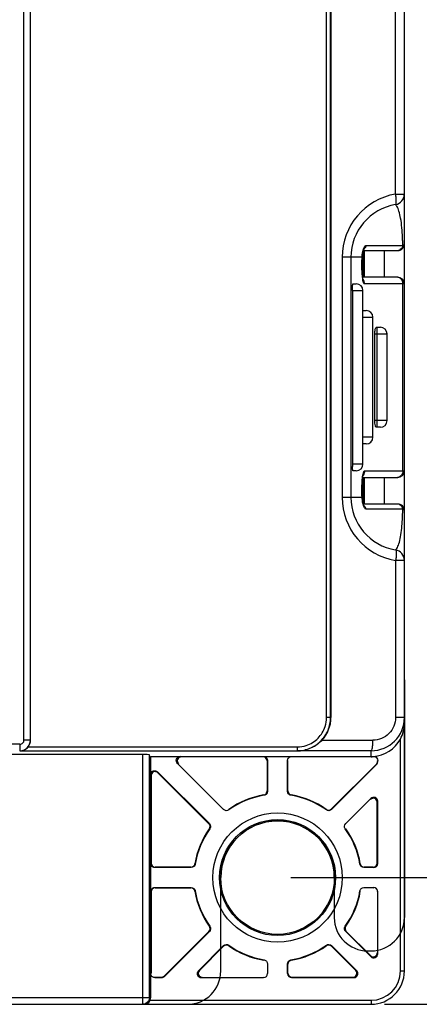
# Model space of a CAD drawing. Header units: millimetres. Extents: x 66 to 1727, y -68 to 939.
# Tile 37 of 72: x 387 to 417, y 368 to 442. Entities that reach past the tile are written whole.
import ezdxf

# ---------------------------------------------------------------- set-up
doc = ezdxf.new("R2010")
doc.units = ezdxf.units.MM
doc.header["$LTSCALE"] = 65.395
doc.header["$PDMODE"] = 3
doc.header["$PDSIZE"] = 0.3
doc.layers.get('0').update_dxf_attribs({"linetype": 'CONTINUOUS'})
doc.layers.get('Defpoints').update_dxf_attribs({"linetype": 'CONTINUOUS'})
doc.layers.add('07_ALL_FEATURES', color=7, linetype='CONTINUOUS')
doc.layers.add('DIM', color=7, linetype='CONTINUOUS')
doc.styles.get("Standard").update_dxf_attribs({"font": 'arial.ttf'})
doc.dimstyles.get("Standard").update_dxf_attribs({"dimtxt": 3, "dimasz": 2.5, "dimexe": 1, "dimexo": 1, "dimtad": 1, "dimzin": 0, "dimdsep": 46, "dimtxsty": 'Standard', "dimblk": '_FILLED', "dimblk1": '_FILLED', "dimblk2": '_FILLED', "dimcen": 0.09, "dimazin": 0, "dimtol": 1, "dimtp": 0.01, "dimtm": 0.01, "dimtfac": 1, "dimtofl": 0, "dimtmove": 0, "dimatfit": 3, "dimldrblk": '_FILLED', "dimfxl": 1, "dimtolj": 1, "dimtzin": 0, "dimarcsym": 0})

# ---------------------------------------------------------------- blocks, each defined once
blk = doc.blocks.new('_FILLED')
at = {"color": 0, "linetype": 'ByBlock'}
blk.add_solid([(0, 0), (-1, 0.2), (-1, -0.2)], dxfattribs=at)
blk = doc.blocks.new('*D2')
at = {"layer": 'Defpoints', "color": 0, "transparency": 16777216}
for p in [(406.763, 758.518), (406.763, 377.516), (461.187, 377.516)]:
    blk.add_point(p, dxfattribs=at)
at = {"layer": 'DIM', "color": 7, "lineweight": -2, "transparency": 16777216}
for p, q in [((407.763, 758.518), (462.187, 758.518)), ((461.187, 756.018), (461.187, 380.016)), ((407.763, 377.516), (462.187, 377.516))]:
    blk.add_line(p, q, dxfattribs=at)
at = {"layer": 'DIM', "color": 7, "lineweight": -2, "transparency": 16777216, "xscale": 2.5, "yscale": 2.5, "zscale": 2.5}
for p, rotation in [((461.187, 758.518), 90), ((461.187, 377.516), 270)]:
    blk.add_blockref('_FILLED', p, dxfattribs=dict(at, rotation=rotation))
at = {"layer": 'DIM', "color": 0, "transparency": 16777216, "insert": (454.667, 568.017), "char_height": 3, "attachment_point": 5, "rotation": 90}
blk.add_mtext('\\A1;{\\H3.3333x;H1}', dxfattribs=at)
blk = doc.blocks.new('*D3')
at = {"layer": 'Defpoints', "color": 0, "transparency": 16777216}
for p in [(413.763, 768.018), (487.751, 768.018), (413.763, 368.018)]:
    blk.add_point(p, dxfattribs=at)
at = {"layer": 'DIM', "color": 7, "lineweight": -2, "transparency": 16777216}
for p, q in [((414.763, 768.018), (488.751, 768.018)), ((487.751, 370.518), (487.751, 765.518)), ((414.763, 368.018), (488.751, 368.018))]:
    blk.add_line(p, q, dxfattribs=at)
at = {"layer": 'DIM', "color": 7, "lineweight": -2, "transparency": 16777216, "xscale": 2.5, "yscale": 2.5, "zscale": 2.5}
for p, rotation in [((487.751, 768.018), 90), ((487.751, 368.018), 270)]:
    blk.add_blockref('_FILLED', p, dxfattribs=dict(at, rotation=rotation))
at = {"layer": 'DIM', "color": 0, "transparency": 16777216, "insert": (481.251, 568.018), "char_height": 3, "attachment_point": 5, "rotation": 90}
blk.add_mtext('\\A1;{\\H3.3333x;H}', dxfattribs=at)

msp = doc.modelspace()

# ---------------------------------------------------------------- linework, layer by layer
at = {"layer": '07_ALL_FEATURES', "color": 7, "linetype": 'Continuous'}
for p, q in [((416.263, 389.518), (416.263, 661.194)), ((415.606, 428.751), (415.606, 659.698)), ((410.763, 658.751), (410.763, 389.518)), ((410.436, 389.518), (410.436, 658.283)), ((410.735, 389.518), (410.735, 658.283)), ((387.769, 387.818), (387.769, 599.043)), ((388.249, 387.818), (388.249, 599.051)), ((388.263, 387.818), (388.263, 599.058)), ((415.606, 428.751), (416.263, 428.751)), ((416.263, 425.018), (416.263, 428.744)), ((413.178, 424.518), (415.763, 424.518)), ((413.181, 422.518), (413.181, 424.518)), ((413.23, 424.652), (413.237, 424.664)), ((413.264, 422.518), (413.264, 424.518)), ((413.392, 424.907), (416.145, 424.907)), ((414.763, 422.518), (414.763, 424.518)), ((415.55, 424.907), (416.145, 424.907)), ((413.088, 424.018), (411.606, 424.018)), ((411.606, 424.018), (411.606, 406.018)), ((412.263, 424.018), (412.263, 406.018)), ((413.088, 424.018), (413.092, 423.994)), ((415.763, 422.518), (413.137, 422.518)), ((412.379, 421.518), (413.161, 421.518)), ((412.379, 421.518), (412.379, 408.518)), ((412.4, 422.018), (412.661, 422.018)), ((413.161, 408.518), (413.161, 421.518)), ((416.263, 422.018), (413.29, 422.018)), ((416.157, 408.018), (416.157, 422.018)), ((413.153, 420.018), (413.403, 420.018)), ((413.153, 419.518), (413.903, 419.518)), ((413.903, 410.518), (413.903, 419.518)), ((414.172, 418.768), (414.464, 418.768)), ((414.233, 411.268), (414.233, 418.768)), ((414.046, 418.268), (414.964, 418.268)), ((414.046, 411.768), (414.046, 418.268)), ((414.964, 411.768), (414.964, 418.268)), ((414.964, 411.768), (414.046, 411.768)), ((414.464, 411.268), (414.172, 411.268)), ((413.903, 410.518), (413.153, 410.518)), ((413.403, 410.018), (413.153, 410.018)), ((413.161, 408.518), (412.379, 408.518)), ((412.661, 408.018), (412.4, 408.018)), ((413.137, 407.518), (415.763, 407.518)), ((413.174, 407.713), (413.179, 407.732)), ((413.181, 405.518), (413.181, 407.518)), ((413.264, 405.518), (413.264, 407.518)), ((413.29, 408.018), (416.263, 408.018)), ((414.763, 405.518), (414.763, 407.518)), ((413.088, 406.018), (411.606, 406.018)), ((413.088, 406.018), (413.092, 406.041)), ((415.763, 405.518), (413.178, 405.518)), ((415.656, 405.129), (413.392, 405.129)), ((416.145, 405.129), (415.656, 405.129)), ((416.263, 401.285), (415.606, 401.285)), ((415.606, 401.285), (415.606, 389.518)), ((410.735, 389.518), (410.436, 389.518)), ((416.263, 389.518), (415.606, 389.518)), ((416.263, 370.518), (416.263, 389.079)), ((387.468, 387.518), (332.058, 387.518)), ((388.249, 387.818), (387.769, 387.818)), ((410.091, 387.818), (413.906, 387.818)), ((415.963, 370.518), (415.963, 387.904)), ((396.661, 386.738), (185.865, 386.738)), ((387.473, 387.018), (408.233, 387.018)), ((388.087, 387.318), (408.234, 387.318)), ((396.661, 368.018), (396.661, 386.738)), ((413.763, 387.018), (408.274, 387.018)), ((413.763, 386.559), (413.763, 387.018)), ((397.161, 368.518), (397.161, 386.717)), ((397.234, 386.627), (397.263, 386.59)), ((397.263, 386.59), (413.763, 386.59)), ((397.263, 368.518), (397.263, 386.59)), ((399.337, 386.047), (399.264, 386.078)), ((402.722, 382.62), (399.264, 386.078)), ((399.549, 386.559), (399.476, 386.59)), ((405.682, 386.559), (399.549, 386.559)), ((405.713, 386.59), (405.682, 386.559)), ((406.013, 386.29), (405.982, 386.26)), ((405.982, 386.26), (405.982, 384.009)), ((406.013, 386.29), (406.013, 383.983)), ((407.543, 386.26), (407.513, 386.29)), ((407.513, 383.983), (407.513, 386.29)), ((407.543, 384.009), (407.543, 386.26)), ((407.843, 386.559), (407.813, 386.59)), ((413.763, 386.559), (407.843, 386.559)), ((414.145, 386.003), (410.801, 382.66)), ((414.175, 385.991), (414.145, 386.003)), ((414.263, 386.203), (414.232, 386.24)), ((414.263, 386.203), (414.263, 386.297)), ((397.775, 385.445), (401.661, 381.559)), ((397.775, 385.445), (397.806, 385.371)), ((397.806, 385.371), (401.621, 381.556)), ((414.175, 385.991), (410.804, 382.62)), ((397.263, 385.233), (397.293, 385.159)), ((397.293, 385.159), (397.293, 378.598)), ((405.982, 384.009), (406.013, 383.983)), ((407.513, 383.983), (407.543, 384.009)), ((405.732, 383.713), (405.761, 383.687)), ((407.765, 383.687), (407.794, 383.713)), ((411.865, 381.559), (413.751, 383.445)), ((413.72, 383.371), (413.751, 383.445)), ((414.232, 383.159), (414.263, 383.233)), ((414.232, 378.598), (414.232, 383.159)), ((414.263, 378.568), (414.263, 383.233)), ((402.722, 382.62), (402.725, 382.66)), ((403.109, 382.589), (403.111, 382.628)), ((410.414, 382.628), (410.417, 382.589)), ((410.801, 382.66), (410.804, 382.62)), ((401.621, 381.556), (401.661, 381.559)), ((401.653, 381.169), (401.692, 381.172)), ((411.834, 381.172), (411.873, 381.169)), ((411.865, 381.559), (411.905, 381.556)), ((397.293, 378.598), (397.263, 378.568)), ((397.593, 378.298), (397.563, 378.268)), ((400.298, 378.268), (397.563, 378.268)), ((400.272, 378.298), (397.593, 378.298)), ((400.298, 378.268), (400.272, 378.298)), ((400.594, 378.52), (400.568, 378.549)), ((412.958, 378.549), (412.932, 378.52)), ((413.254, 378.298), (413.228, 378.268)), ((413.963, 378.268), (413.228, 378.268)), ((413.932, 378.298), (413.254, 378.298)), ((413.963, 378.268), (413.932, 378.298)), ((414.263, 378.568), (414.232, 378.598)), ((397.263, 376.468), (397.293, 376.437)), ((397.293, 376.437), (397.293, 370.348)), ((397.563, 376.768), (400.298, 376.768)), ((397.563, 376.768), (397.593, 376.737)), ((397.593, 376.737), (400.272, 376.737)), ((400.272, 376.737), (400.298, 376.768)), ((400.568, 376.487), (400.594, 376.516)), ((412.932, 376.516), (412.958, 376.487)), ((413.228, 376.768), (413.963, 376.768)), ((413.228, 376.768), (413.254, 376.737)), ((413.932, 376.737), (413.963, 376.768)), ((414.232, 376.437), (414.263, 376.468)), ((414.263, 371.803), (414.263, 376.468)), ((401.621, 373.48), (398.277, 370.136)), ((401.661, 373.477), (398.29, 370.106)), ((401.661, 373.477), (401.621, 373.48)), ((401.692, 373.864), (401.653, 373.866)), ((411.873, 373.866), (411.834, 373.864)), ((411.905, 373.48), (411.865, 373.477)), ((413.751, 371.591), (411.865, 373.477)), ((413.72, 371.664), (411.905, 373.48)), ((400.836, 370.53), (402.722, 372.416)), ((400.909, 370.561), (402.725, 372.376)), ((402.725, 372.376), (402.722, 372.416)), ((403.111, 372.408), (403.109, 372.447)), ((410.417, 372.447), (410.414, 372.408)), ((410.804, 372.416), (410.801, 372.376)), ((410.801, 372.376), (412.616, 370.561)), ((410.804, 372.416), (412.69, 370.53)), ((405.761, 371.349), (405.732, 371.323)), ((407.794, 371.323), (407.765, 371.349)), ((413.751, 371.591), (413.72, 371.664)), ((414.263, 371.803), (414.232, 371.877)), ((400.836, 370.53), (400.909, 370.561)), ((406.013, 371.053), (405.982, 371.027)), ((406.013, 371.053), (406.013, 370.318)), ((407.513, 370.318), (407.513, 371.053)), ((407.543, 371.027), (407.513, 371.053)), ((407.543, 370.348), (407.543, 371.027)), ((412.616, 370.561), (412.69, 370.53)), ((415.963, 370.518), (416.263, 370.518)), ((397.263, 370.318), (397.293, 370.348)), ((397.563, 370.018), (397.593, 370.048)), ((397.563, 370.018), (398.078, 370.018)), ((397.593, 370.048), (398.065, 370.048)), ((398.065, 370.048), (398.078, 370.018)), ((398.277, 370.136), (398.29, 370.106)), ((401.048, 370.018), (401.122, 370.048)), ((401.048, 370.018), (405.713, 370.018)), ((405.682, 370.048), (405.713, 370.018)), ((405.982, 370.348), (406.013, 370.318)), ((407.513, 370.318), (407.543, 370.348)), ((407.813, 370.018), (407.843, 370.048)), ((407.813, 370.018), (412.478, 370.018)), ((407.843, 370.048), (412.404, 370.048)), ((412.404, 370.048), (412.478, 370.018)), ((185.263, 368.518), (397.263, 368.518)), ((397.161, 368.518), (397.144, 368.388)), ((397.221, 368.318), (413.763, 368.318)), ((413.763, 368.318), (413.763, 368.018)), ((168.763, 368.018), (413.763, 368.018))]:
    msp.add_line(p, q, dxfattribs=at)
at = {"layer": '07_ALL_FEATURES', "color": 4, "linetype": 'Continuous'}
for p, q in [((416.263, 392.343), (416.263, 374.518)), ((402.513, 370.518), (402.513, 377.518)), ((411.013, 377.518), (411.013, 374.518)), ((413.513, 372.018), (413.763, 372.018)), ((393.959, 368.018), (400.013, 368.018))]:
    msp.add_line(p, q, dxfattribs=at)
at = {"layer": '07_ALL_FEATURES', "color": 7, "linetype": 'Continuous'}
for points in [[(413.092, 423.994), (413.093, 424.024), (413.104, 424.149), (413.119, 424.26), (413.137, 424.359), (413.157, 424.445), (413.178, 424.517), (413.198, 424.576), (413.216, 424.622), (413.23, 424.652)], [(413.109, 422.773), (413.1, 422.893), (413.093, 423.021), (413.087, 423.157), (413.083, 423.301), (413.081, 423.45), (413.081, 423.603), (413.083, 423.758), (413.088, 423.913), (413.092, 423.994)], [(413.174, 422.312), (413.18, 422.3), (413.181, 422.297), (413.175, 422.317), (413.166, 422.354), (413.154, 422.41), (413.142, 422.481), (413.13, 422.566), (413.119, 422.664), (413.109, 422.773)], [(413.092, 406.041), (413.087, 406.166), (413.082, 406.346), (413.081, 406.525), (413.082, 406.699), (413.086, 406.865), (413.093, 407.022), (413.102, 407.168), (413.112, 407.3), (413.124, 407.417)], [(413.124, 407.417), (413.137, 407.519), (413.15, 407.603), (413.163, 407.668), (413.174, 407.713)], [(413.115, 405.798), (413.1, 405.925), (413.092, 406.041)], [(413.232, 405.378), (413.239, 405.37), (413.234, 405.377), (413.221, 405.405), (413.202, 405.45), (413.18, 405.514), (413.157, 405.592), (413.135, 405.687), (413.115, 405.798)]]:
    msp.add_lwpolyline(points, dxfattribs=at)
for radius in [4.846, 4.346]:
    msp.add_circle((406.763, 377.518), radius, dxfattribs=at)
for centre, radius, start, end in [((416.406, 424.018), 4.8, 99.59546, 179.99839), ((415.463, 428.751), 0.8, 279.59407, 360), ((416.263, 424.018), 4, 99.59407, 180), ((392.289, 424.308), 23.863, 2.19273, 2.91448), ((389.241, 424.19), 26.914, 1.52614, 2.19622), ((415.719, 424.895), 0.377, 270.01873, 276.68981), ((415.717, 424.91), 0.392, 276.69983, 284.66784), ((415.763, 425.018), 0.5, 269.99621, 0.00025), ((424.082, 423.517), 11.006, 177.39321, 182.28797), ((412.791, 422.022), 0.498, 40.14431, 44.65402), ((415.723, 422.152), 0.366, 83.81865, 89.97564), ((415.72, 422.13), 0.388, 72.74999, 83.76769), ((415.763, 422.018), 0.5, 0, 90), ((412.661, 421.518), 0.5, 0, 90), ((413.403, 419.518), 0.5, 0, 90), ((414.464, 418.268), 0.5, 0, 90), ((414.464, 411.768), 0.5, 270, 360), ((413.403, 410.518), 0.5, 270, 360), ((424.742, 408.518), 12.363, 179.99887, 180.44616), ((423.327, 408.505), 10.948, 180.43867, 180.92472), ((412.661, 408.518), 0.5, 270, 360), ((412.791, 408.014), 0.498, 315.3428, 319.85676), ((415.723, 407.884), 0.366, 270.02436, 276.18125), ((415.72, 407.905), 0.388, 276.23221, 287.25023), ((415.763, 408.018), 0.5, 270, 360), ((424.094, 406.518), 11.018, 177.51575, 182.60203), ((416.406, 406.018), 4.8, 180.00158, 260.40469), ((416.263, 406.018), 4, 180, 260.40593), ((415.623, 406.151), 2.539, 183.00645, 185.81036), ((415.511, 406.139), 2.426, 185.79828, 188.70056), ((415.718, 405.141), 0.377, 83.2964, 89.96371), ((415.717, 405.126), 0.392, 75.31857, 83.28635), ((415.763, 405.018), 0.5, 359.99946, 90.00025), ((387.337, 405.904), 28.819, 358.24028, 358.45889), ((415.463, 401.285), 0.8, 0, 80.40593), ((408.224, 389.52), 2.212, 342.13951, 359.94434), ((413.763, 389.518), 2.5, 270, 360), ((413.821, 389.08), 2.442, 349.7456, 359.97892), ((413.81, 389.082), 2.453, 344.94279, 349.74621), ((408.233, 389.531), 2.213, 270.03944, 287.96382), ((408.273, 389.465), 2.448, 270.02974, 283.37388), ((413.763, 389.088), 2.498, 270.00066, 274.09912), ((413.763, 389.083), 2.523, 270.00041, 271.72135), ((406.763, 377.518), 6.25, 99.22453, 125.77547), ((406.763, 377.518), 6.281, 99.45084, 125.54916), ((406.763, 377.518), 6.25, 54.22453, 80.77547), ((406.763, 377.518), 6.281, 54.45084, 80.54916), ((406.763, 377.518), 4.25, 0, 180), ((406.763, 377.518), 6.281, 144.45084, 170.54916), ((406.763, 377.518), 6.25, 144.22453, 170.77547), ((406.763, 377.518), 6.25, 9.22453, 35.77547), ((406.763, 377.518), 6.281, 9.45084, 35.54916), ((406.763, 377.518), 6.281, 189.45084, 215.54916), ((406.763, 377.518), 6.25, 189.22453, 215.77547), ((406.763, 377.518), 6.25, 324.22453, 350.77547), ((406.763, 377.518), 6.281, 324.45084, 350.54916), ((406.763, 377.518), 6.25, 234.22453, 260.77547), ((406.763, 377.518), 6.281, 234.45084, 260.54916), ((406.763, 377.518), 6.25, 279.22453, 305.77547), ((406.763, 377.518), 6.281, 279.45084, 305.54916), ((413.763, 370.518), 2.5, 270, 360), ((413.763, 370.518), 2.2, 270, 360)]:
    msp.add_arc(centre, radius, start, end, dxfattribs=at)
at = {"layer": '07_ALL_FEATURES', "color": 4, "linetype": 'Continuous'}
for centre, radius, start, end in [((406.763, 377.518), 4.25, 0, 180), ((413.513, 374.518), 2.5, 180, 270), ((413.763, 374.518), 2.5, 270, 0), ((400.013, 370.518), 2.5, 270, 0)]:
    msp.add_arc(centre, radius, start, end, dxfattribs=at)
at = {"layer": '07_ALL_FEATURES', "color": 7, "linetype": 'Continuous'}
for centre, major_axis, ratio, start_param, end_param in [((408.245, 389.518), (2.518, 0), 0.993045, -0.747763, 0), ((387.462, 387.818), (0.801, 0), 0.999236, -0.675132, 0), ((413.763, 389.092), (0, 2.502), 0.999048, 3.213079, 4.217455), ((396.661, 386.717), (0.5, 0), 0.043661, 0.034907, 1.570796), ((399.55, 386.259), (-0.277, 0.115), 0.99974, -1.178005, 1.178005), ((405.682, 386.259), (-0.212, -0.212), 0.999924, 2.356233, 3.926953), ((413.963, 386.203), (-0.277, 0.115), 0.999955, 2.748909, 3.534276), ((397.593, 385.159), (0.115, -0.277), 0.99974, 1.963587, 4.319598), ((413.932, 383.159), (0.115, 0.277), 0.99974, -1.178005, 1.178005), ((413.963, 383.233), (0.115, 0.277), 0.99974, -1.178005, 1.178005), ((397.593, 378.598), (-0.212, -0.212), 0.999924, -0.78536, 0.78536), ((413.932, 378.598), (-0.212, 0.212), 0.999924, 2.356233, 3.926953), ((413.963, 378.568), (0.212, -0.212), 0.999924, -0.78536, 0.78536), ((397.593, 376.437), (0.212, -0.212), 0.999924, 2.356233, 3.926953), ((413.963, 376.468), (0.212, 0.212), 0.999924, -0.78536, 0.78536), ((413.932, 371.877), (-0.115, 0.277), 0.99974, 1.963587, 4.319598), ((413.963, 371.803), (-0.115, 0.277), 0.99974, -4.319598, -1.963587), ((401.048, 370.318), (0.277, 0.115), 0.99974, 1.963587, 4.319598), ((401.122, 370.348), (0.277, 0.115), 0.99974, 1.963587, 4.319598), ((412.404, 370.348), (0.277, -0.115), 0.99974, -1.178005, 1.178005), ((412.478, 370.318), (0.277, -0.115), 0.99974, -1.178005, 1.178005), ((398.065, 370.348), (-0.115, 0.277), 0.999955, -3.534276, -2.748909), ((398.078, 370.318), (0.115, -0.277), 0.999955, -0.392683, 0.392683), ((405.713, 370.318), (0.212, -0.212), 0.999924, -0.78536, 0.78536), ((407.813, 370.318), (0.212, 0.212), 0.999924, -3.926953, -2.356233), ((407.843, 370.348), (0.212, 0.212), 0.999924, 2.356233, 3.926953), ((396.763, 368.518), (0.5, 0), 0.999391, -0.411517, 0)]:
    msp.add_ellipse(centre, major_axis=major_axis, ratio=ratio, start_param=start_param, end_param=end_param, dxfattribs=at)
msp.add_ellipse((406.763, 377.516), major_axis=(0, 4.254), ratio=1, dxfattribs=at)
at = {"layer": '07_ALL_FEATURES', "color": 4, "linetype": 'Continuous', "extrusion": (0, 0, -1)}
for start_param, end_param in [(7.808795, 7.854439), (4.711932, 4.757576)]:
    msp.add_ellipse((406.763, 377.516), major_axis=(0, -4.254), ratio=1, start_param=start_param, end_param=end_param, dxfattribs=at)
at = {"layer": '07_ALL_FEATURES', "color": 7, "linetype": 'Continuous'}
for points, knots in [([(415.596, 427.962), (415.622, 427.966), (415.653, 428.07), (415.658, 428.222), (415.647, 428.472), (415.622, 428.652), (415.606, 428.751)], [0, 0, 0, 0, 0.098295, 0.313672, 0.628469, 1, 1, 1, 1]), ([(416.121, 425.522), (416.097, 425.995), (416.051, 426.659), (415.882, 427.428), (415.755, 427.764), (415.656, 427.9), (415.621, 427.942), (415.607, 427.949), (415.597, 427.964), (415.596, 427.962)], [0, 0, 0, 0, 0.561514, 0.780975, 0.94065, 0.97155, 0.988819, 0.997487, 1, 1, 1, 1]), ([(413.088, 424.018), (413.091, 424.08), (413.11, 424.291), (413.155, 424.501), (413.208, 424.642)], [0, 0, 0, 0, 0.292178, 1, 1, 1, 1]), ([(413.208, 424.642), (413.214, 424.658), (413.236, 424.714), (413.262, 424.769), (413.284, 424.806)], [0, 0, 0, 0, 0.285513, 1, 1, 1, 1]), ([(413.284, 424.806), (413.291, 424.817), (413.313, 424.852), (413.341, 424.886), (413.366, 424.9)], [0, 0, 0, 0, 0.318816, 1, 1, 1, 1]), ([(413.366, 424.9), (413.37, 424.902), (413.379, 424.905), (413.388, 424.907), (413.392, 424.907)], [0, 0, 0, 0, 0.52975, 1, 1, 1, 1]), ([(416.145, 424.907), (416.163, 424.915), (416.209, 424.939), (416.263, 424.982), (416.263, 425.018)], [0, 0, 0, 0, 0.349413, 1, 1, 1, 1]), ([(413.113, 422.652), (413.11, 422.685), (413.098, 422.827), (413.09, 422.969), (413.085, 423.078)], [0, 0, 0, 0, 0.234912, 1, 1, 1, 1]), ([(413.29, 422.018), (413.267, 422.018), (413.216, 422.081), (413.157, 422.288), (413.128, 422.495), (413.113, 422.652)], [0, 0, 0, 0, 0.10156, 0.300607, 1, 1, 1, 1]), ([(416.099, 422.268), (416.085, 422.296), (416.023, 422.397), (415.919, 422.475), (415.835, 422.501)], [0, 0, 0, 0, 0.262741, 1, 1, 1, 1]), ([(412.379, 421.518), (412.379, 421.582), (412.38, 421.699), (412.383, 421.839), (412.388, 421.927), (412.39, 421.976), (412.395, 421.999), (412.396, 422.018), (412.4, 422.018)], [0, 0, 0, 0, 0.38156, 0.705134, 0.829247, 0.921794, 0.979044, 1, 1, 1, 1]), ([(414.046, 418.268), (414.046, 418.387), (414.06, 418.549), (414.106, 418.715), (414.151, 418.768), (414.172, 418.768)], [0, 0, 0, 0, 0.671738, 0.885751, 1, 1, 1, 1]), ([(414.146, 411.278), (414.116, 411.302), (414.079, 411.411), (414.062, 411.512), (414.055, 411.579)], [0, 0, 0, 0, 0.36915, 1, 1, 1, 1]), ([(414.172, 411.268), (414.167, 411.268), (414.158, 411.27), (414.15, 411.275), (414.146, 411.278)], [0, 0, 0, 0, 0.471159, 1, 1, 1, 1]), ([(412.4, 408.018), (412.392, 408.018), (412.396, 408.062), (412.384, 408.109), (412.384, 408.213), (412.381, 408.286), (412.38, 408.329)], [0, 0, 0, 0, 0.072394, 0.275873, 0.594025, 1, 1, 1, 1]), ([(413.087, 406.996), (413.088, 407.035), (413.096, 407.181), (413.107, 407.327), (413.118, 407.434)], [0, 0, 0, 0, 0.265436, 1, 1, 1, 1]), ([(413.118, 407.434), (413.121, 407.466), (413.134, 407.577), (413.151, 407.689), (413.168, 407.768)], [0, 0, 0, 0, 0.281031, 1, 1, 1, 1]), ([(413.168, 407.768), (413.181, 407.832), (413.198, 407.915), (413.26, 408.018), (413.29, 408.018)], [0, 0, 0, 0, 0.680856, 1, 1, 1, 1]), ([(416.099, 407.768), (416.085, 407.74), (416.023, 407.638), (415.919, 407.561), (415.835, 407.535)], [0, 0, 0, 0, 0.26274, 1, 1, 1, 1]), ([(413.392, 405.129), (413.366, 405.129), (413.304, 405.188), (413.193, 405.392), (413.138, 405.608), (413.113, 405.772)], [0, 0, 0, 0, 0.108266, 0.309335, 1, 1, 1, 1]), ([(416.113, 404.358), (416.116, 404.408), (416.128, 404.628), (416.137, 404.848), (416.142, 405.019)], [0, 0, 0, 0, 0.225378, 1, 1, 1, 1]), ([(416.263, 405.018), (416.263, 405.028), (416.245, 405.083), (416.187, 405.11), (416.145, 405.129)], [0, 0, 0, 0, 0.172616, 1, 1, 1, 1]), ([(415.596, 402.074), (415.597, 402.072), (415.607, 402.087), (415.62, 402.093), (415.655, 402.135), (415.751, 402.265), (415.875, 402.585), (416.036, 403.304), (416.087, 403.921), (416.113, 404.358)], [0, 0, 0, 0, 0.002656, 0.011699, 0.029677, 0.061747, 0.225402, 0.447111, 1, 1, 1, 1]), ([(415.596, 402.074), (415.622, 402.069), (415.653, 401.966), (415.658, 401.814), (415.647, 401.564), (415.622, 401.383), (415.606, 401.285)], [0, 0, 0, 0, 0.098243, 0.313638, 0.628452, 1, 1, 1, 1]), ([(408.233, 387.018), (408.558, 387.018), (409.216, 387.148), (410.047, 387.704), (410.604, 388.535), (410.735, 389.193), (410.735, 389.518)], [0, 0, 0, 0, 0.250034, 0.500003, 0.749971, 1, 1, 1, 1]), ([(415.606, 389.518), (415.606, 389.082), (415.241, 388.178), (414.338, 387.818), (413.906, 387.818)], [0, 0, 0, 0, 0.50248, 1, 1, 1, 1]), ([(408.915, 387.426), (409.242, 387.532), (409.852, 387.904), (410.224, 388.515), (410.33, 388.842)], [0, 0, 0, 0, 0.500001, 1, 1, 1, 1]), ([(387.449, 387.018), (387.653, 387.018), (388.078, 387.188), (388.249, 387.614), (388.249, 387.818)], [0, 0, 0, 0, 0.499722, 1, 1, 1, 1]), ([(387.468, 387.518), (387.468, 387.454), (387.467, 387.337), (387.464, 387.197), (387.46, 387.108), (387.458, 387.06), (387.453, 387.037), (387.453, 387.018), (387.449, 387.018)], [0, 0, 0, 0, 0.381841, 0.705642, 0.829776, 0.922287, 0.979441, 1, 1, 1, 1]), ([(387.468, 387.518), (387.544, 387.518), (387.704, 387.582), (387.769, 387.741), (387.769, 387.818)], [0, 0, 0, 0, 0.499676, 1, 1, 1, 1]), ([(410.091, 387.818), (410.006, 387.726), (409.648, 387.394), (409.191, 387.168), (408.839, 387.084)], [0, 0, 0, 0, 0.257283, 1, 1, 1, 1]), ([(413.763, 387.018), (413.79, 387.018), (413.839, 387.119), (413.871, 387.273), (413.901, 387.529), (413.906, 387.716), (413.906, 387.818)], [0, 0, 0, 0, 0.098851, 0.315163, 0.63099, 1, 1, 1, 1]), ([(387.473, 387.018), (387.584, 387.018), (387.82, 387.07), (388.011, 387.222), (388.087, 387.318)], [0, 0, 0, 0, 0.475374, 1, 1, 1, 1]), ([(408.234, 387.318), (408.234, 387.28), (408.234, 387.209), (408.235, 387.125), (408.233, 387.072), (408.235, 387.043), (408.231, 387.03), (408.235, 387.018), (408.233, 387.018)], [0, 0, 0, 0, 0.382173, 0.707176, 0.831485, 0.923682, 0.980557, 1, 1, 1, 1]), ([(399.264, 386.078), (399.185, 386.157), (399.122, 386.436), (399.365, 386.59), (399.476, 386.59)], [0, 0, 0, 0, 0.5, 1, 1, 1, 1]), ([(405.713, 386.59), (405.789, 386.59), (405.949, 386.526), (406.013, 386.367), (406.013, 386.29)], [0, 0, 0, 0, 0.499999, 1, 1, 1, 1]), ([(407.513, 386.29), (407.513, 386.367), (407.577, 386.526), (407.736, 386.59), (407.813, 386.59)], [0, 0, 0, 0, 0.500001, 1, 1, 1, 1]), ([(414.263, 386.297), (414.258, 386.292), (414.236, 386.281), (414.243, 386.251), (414.232, 386.24)], [0, 0, 0, 0, 0.303516, 1, 1, 1, 1]), ([(397.263, 385.233), (397.263, 385.344), (397.417, 385.586), (397.696, 385.524), (397.775, 385.445)], [0, 0, 0, 0, 0.5, 1, 1, 1, 1]), ([(405.732, 383.713), (405.8, 383.725), (405.932, 383.798), (405.982, 383.94), (405.982, 384.009)], [0, 0, 0, 0, 0.500024, 1, 1, 1, 1]), ([(406.013, 383.983), (406.013, 383.914), (405.962, 383.771), (405.829, 383.698), (405.761, 383.687)], [0, 0, 0, 0, 0.499973, 1, 1, 1, 1]), ([(407.765, 383.687), (407.697, 383.698), (407.564, 383.771), (407.513, 383.914), (407.513, 383.983)], [0, 0, 0, 0, 0.500027, 1, 1, 1, 1]), ([(407.543, 384.009), (407.543, 383.94), (407.594, 383.798), (407.726, 383.725), (407.794, 383.713)], [0, 0, 0, 0, 0.499976, 1, 1, 1, 1]), ([(403.109, 382.589), (403.053, 382.548), (402.907, 382.506), (402.77, 382.571), (402.722, 382.62)], [0, 0, 0, 0, 0.500027, 1, 1, 1, 1]), ([(410.414, 382.628), (410.47, 382.588), (410.616, 382.546), (410.752, 382.611), (410.801, 382.66)], [0, 0, 0, 0, 0.500024, 1, 1, 1, 1]), ([(410.804, 382.62), (410.755, 382.571), (410.618, 382.506), (410.473, 382.548), (410.417, 382.589)], [0, 0, 0, 0, 0.499973, 1, 1, 1, 1]), ([(401.653, 381.169), (401.693, 381.225), (401.734, 381.371), (401.67, 381.507), (401.621, 381.556)], [0, 0, 0, 0, 0.500046, 1, 1, 1, 1]), ([(401.661, 381.559), (401.71, 381.51), (401.775, 381.373), (401.733, 381.228), (401.692, 381.172)], [0, 0, 0, 0, 0.499918, 1, 1, 1, 1]), ([(411.834, 381.172), (411.793, 381.228), (411.751, 381.373), (411.816, 381.51), (411.865, 381.559)], [0, 0, 0, 0, 0.500049, 1, 1, 1, 1]), ([(397.563, 378.268), (397.486, 378.268), (397.327, 378.332), (397.263, 378.491), (397.263, 378.568)], [0, 0, 0, 0, 0.500001, 1, 1, 1, 1]), ([(400.272, 378.298), (400.341, 378.298), (400.483, 378.349), (400.556, 378.481), (400.568, 378.549)], [0, 0, 0, 0, 0.499976, 1, 1, 1, 1]), ([(400.594, 378.52), (400.583, 378.452), (400.509, 378.319), (400.367, 378.268), (400.298, 378.268)], [0, 0, 0, 0, 0.500027, 1, 1, 1, 1]), ([(413.228, 378.268), (413.159, 378.268), (413.016, 378.319), (412.943, 378.452), (412.932, 378.52)], [0, 0, 0, 0, 0.499973, 1, 1, 1, 1]), ([(412.958, 378.549), (412.97, 378.481), (413.043, 378.349), (413.185, 378.298), (413.254, 378.298)], [0, 0, 0, 0, 0.500024, 1, 1, 1, 1]), ([(397.263, 376.468), (397.263, 376.544), (397.327, 376.704), (397.486, 376.768), (397.563, 376.768)], [0, 0, 0, 0, 0.499999, 1, 1, 1, 1]), ([(400.568, 376.487), (400.556, 376.555), (400.483, 376.687), (400.341, 376.737), (400.272, 376.737)], [0, 0, 0, 0, 0.500024, 1, 1, 1, 1]), ([(400.298, 376.768), (400.367, 376.768), (400.509, 376.717), (400.583, 376.584), (400.594, 376.516)], [0, 0, 0, 0, 0.499973, 1, 1, 1, 1]), ([(412.932, 376.516), (412.943, 376.584), (413.016, 376.717), (413.159, 376.768), (413.228, 376.768)], [0, 0, 0, 0, 0.500027, 1, 1, 1, 1]), ([(401.621, 373.48), (401.67, 373.529), (401.734, 373.665), (401.693, 373.81), (401.653, 373.866)], [0, 0, 0, 0, 0.499976, 1, 1, 1, 1]), ([(401.692, 373.864), (401.733, 373.808), (401.775, 373.662), (401.71, 373.525), (401.661, 373.477)], [0, 0, 0, 0, 0.500049, 1, 1, 1, 1]), ([(411.865, 373.477), (411.816, 373.525), (411.751, 373.662), (411.793, 373.808), (411.834, 373.864)], [0, 0, 0, 0, 0.499918, 1, 1, 1, 1]), ([(411.873, 373.866), (411.833, 373.81), (411.791, 373.665), (411.856, 373.529), (411.905, 373.48)], [0, 0, 0, 0, 0.500046, 1, 1, 1, 1]), ([(402.722, 372.416), (402.77, 372.465), (402.907, 372.53), (403.053, 372.488), (403.109, 372.447)], [0, 0, 0, 0, 0.499973, 1, 1, 1, 1]), ([(403.111, 372.408), (403.055, 372.448), (402.91, 372.489), (402.774, 372.425), (402.725, 372.376)], [0, 0, 0, 0, 0.500024, 1, 1, 1, 1]), ([(410.801, 372.376), (410.752, 372.425), (410.616, 372.489), (410.47, 372.448), (410.414, 372.408)], [0, 0, 0, 0, 0.499976, 1, 1, 1, 1]), ([(410.417, 372.447), (410.473, 372.488), (410.618, 372.53), (410.755, 372.465), (410.804, 372.416)], [0, 0, 0, 0, 0.500027, 1, 1, 1, 1]), ([(405.761, 371.349), (405.829, 371.338), (405.962, 371.264), (406.013, 371.122), (406.013, 371.053)], [0, 0, 0, 0, 0.500027, 1, 1, 1, 1]), ([(407.513, 371.053), (407.513, 371.122), (407.564, 371.264), (407.697, 371.338), (407.765, 371.349)], [0, 0, 0, 0, 0.499973, 1, 1, 1, 1]), ([(407.794, 371.323), (407.726, 371.311), (407.594, 371.238), (407.543, 371.096), (407.543, 371.027)], [0, 0, 0, 0, 0.500024, 1, 1, 1, 1]), ([(397.563, 370.018), (397.486, 370.018), (397.327, 370.082), (397.263, 370.241), (397.263, 370.318)], [0, 0, 0, 0, 0.500001, 1, 1, 1, 1]), ([(396.773, 368.018), (396.81, 368.018), (396.965, 368.035), (397.108, 368.137), (397.175, 368.235)], [0, 0, 0, 0, 0.234537, 1, 1, 1, 1])]:
    msp.add_open_spline(points, degree=3, knots=knots, dxfattribs=at)
for points in [[(413.392, 424.907), (413.368, 424.8), (413.304, 424.697), (413.22, 424.629)], [(416.061, 424.706), (416.003, 424.624), (415.913, 424.556), (415.816, 424.531)], [(416.145, 424.907), (416.131, 424.836), (416.102, 424.766), (416.061, 424.706)], [(413.29, 422.018), (413.29, 422.133), (413.246, 422.255), (413.172, 422.343)], [(416.157, 422.018), (416.157, 422.103), (416.137, 422.191), (416.099, 422.268)], [(414.055, 411.579), (414.049, 411.642), (414.046, 411.705), (414.046, 411.768)], [(413.29, 408.018), (413.29, 407.903), (413.246, 407.781), (413.172, 407.693)], [(416.157, 408.018), (416.157, 407.932), (416.137, 407.844), (416.099, 407.768)], [(413.392, 405.129), (413.368, 405.235), (413.304, 405.339), (413.22, 405.407)], [(416.061, 405.33), (416.003, 405.412), (415.913, 405.48), (415.816, 405.505)], [(416.145, 405.129), (416.131, 405.2), (416.102, 405.27), (416.061, 405.33)], [(415.963, 387.904), (416.055, 388.075), (416.128, 388.257), (416.179, 388.445)], [(413.941, 386.596), (413.984, 386.6), (414.029, 386.593), (414.069, 386.578)], [(414.069, 386.578), (414.175, 386.538), (414.263, 386.411), (414.263, 386.297)], [(414.237, 386.249), (414.237, 386.161), (414.206, 386.065), (414.145, 386.003)], [(397.144, 368.388), (397.099, 368.222), (396.939, 368.069), (396.772, 368.03)], [(397.175, 368.235), (397.193, 368.261), (397.209, 368.289), (397.221, 368.318)], [(396.772, 368.03), (396.736, 368.022), (396.698, 368.018), (396.661, 368.018)]]:
    msp.add_open_spline(points, degree=3, dxfattribs=at)

# ---------------------------------------------------------------- dimensions: what is measured, and where the dimension line sits
at = {"layer": 'DIM', "color": 0}
for base, p1, p2, text, picture, middle in [((487.751, 768.018), (413.763, 368.018), (413.763, 768.018), '{\\H3.3333x;H}', '*D3', (487.751, 568.018)), ((461.187, 377.516), (406.763, 758.518), (406.763, 377.516), '{\\H3.3333x;H1}', '*D2', (461.187, 568.017))]:
    dim = msp.add_linear_dim(base=base, p1=p1, p2=p2, angle=90, text=text, dimstyle='Standard', override={"dimgap": 1.5, "dimclrd": 7, "dimclre": 7, "dimarcsym": 1}, dxfattribs=at)
    dim.commit()
    dim.dimension.update_dxf_attribs({"geometry": picture, "text_midpoint": middle, "dimtype": 160})

doc.saveas('drawing.dxf')
